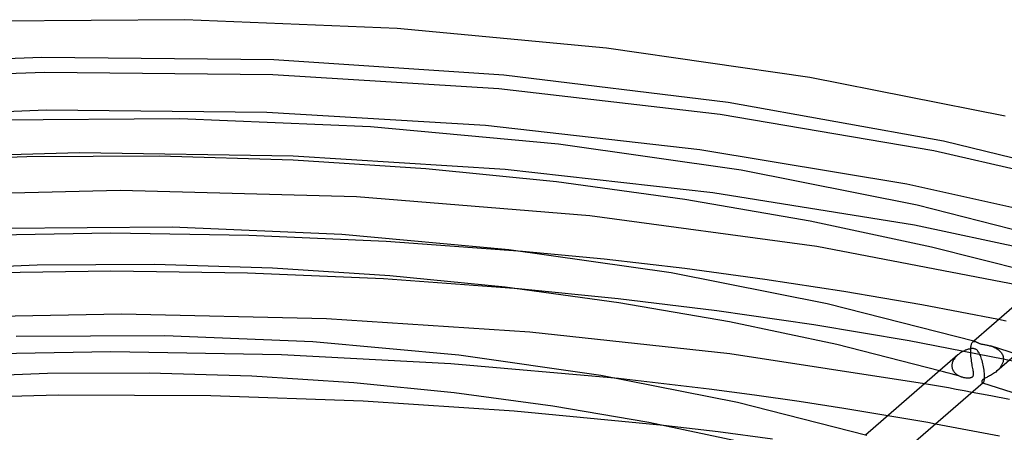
# Model space of a CAD drawing. Header units: millimetres. Extents: x -417 to 417, y -210 to 365.
# Tile 70 of 100: x -10 to 95, y 322 to 365. Entities that reach past the tile are written whole.
import ezdxf

# ---------------------------------------------------------------- set-up
doc = ezdxf.new("R2010")
doc.units = ezdxf.units.MM
doc.layers.add('HIDDEN', color=7, linetype='Continuous')
doc.layers.add('THICK', color=7, linetype='Continuous')

msp = doc.modelspace()

# ---------------------------------------------------------------- linework, layer by layer
at = {"layer": 'HIDDEN'}
for p, q in [((-3.34, 351.25), (-25.99, 350.57)), ((19.34, 350.88), (-3.34, 351.25)), ((41.83, 349.46), (19.34, 350.88)), ((63.89, 347.01), (41.83, 349.46)), ((85.29, 343.57), (63.89, 347.01)), ((105.86, 339.18), (85.29, 343.57)), ((0, 342.71), (-14.65, 342.49)), ((14.64, 342.49), (0, 342.71)), ((29.23, 341.86), (14.64, 342.49)), ((43.69, 340.8), (29.23, 341.86)), ((53.85, 335.77), (43.28, 336.82)), ((64.3, 334.5), (53.85, 335.77)), ((74.62, 333.01), (64.3, 334.5)), ((95.04, 333.4), (94.22, 333.57)), ((84.73, 331.31), (74.62, 333.01)), ((94.7, 329.39), (84.73, 331.31)), ((91.26, 330.45), (91.27, 330.57)), ((91.26, 330.44), (91.26, 330.45)), ((91.26, 330.42), (91.26, 330.44)), ((91.26, 330.41), (91.26, 330.42)), ((91.26, 330.39), (91.26, 330.41)), ((91.26, 330.38), (91.26, 330.39)), ((91.26, 330.36), (91.26, 330.38)), ((91.26, 330.2), (91.26, 330.36)), ((91.27, 330.57), (91.28, 330.67)), ((91.28, 330.67), (91.3, 330.77)), ((91.3, 330.77), (91.32, 330.86)), ((91.32, 330.86), (91.34, 330.94)), ((91.34, 330.94), (91.36, 331.01)), ((91.36, 331.01), (91.39, 331.07)), ((91.39, 331.07), (91.42, 331.13)), ((91.42, 331.13), (91.45, 331.17)), ((91.45, 331.17), (91.48, 331.2)), ((91.58, 331.29), (91.48, 331.2)), ((91.48, 331.2), (91.52, 331.23)), ((91.52, 331.23), (91.56, 331.25)), ((91.56, 331.25), (91.6, 331.26)), ((91.6, 331.26), (91.65, 331.26)), ((91.65, 331.26), (91.69, 331.26)), ((91.69, 331.26), (91.74, 331.25)), ((93.37, 330.77), (93.47, 330.74)), ((93.47, 330.74), (93.58, 330.71)), ((93.58, 330.71), (93.68, 330.67)), ((93.68, 330.67), (93.78, 330.62)), ((93.78, 330.62), (93.88, 330.58)), ((93.88, 330.58), (93.98, 330.52)), ((93.98, 330.52), (94.07, 330.47)), ((94.07, 330.47), (94.16, 330.41)), ((94.16, 330.41), (94.24, 330.34)), ((94.24, 330.34), (94.32, 330.27)), ((94.32, 330.27), (94.4, 330.2)), ((-0.01, 330.15), (-18.11, 329.83)), ((18.09, 329.83), (-0.01, 330.15)), ((36.08, 328.88), (18.09, 329.83)), ((89.41, 329.23), (89.37, 329.15)), ((89.45, 329.31), (89.41, 329.23)), ((89.5, 329.39), (89.45, 329.31)), ((89.56, 329.47), (89.5, 329.39)), ((89.62, 329.54), (89.56, 329.47)), ((89.68, 329.62), (89.62, 329.54)), ((89.75, 329.69), (89.68, 329.62)), ((89.82, 329.76), (89.75, 329.69)), ((89.89, 329.82), (89.82, 329.76)), ((91.26, 330.03), (91.26, 330.2)), ((91.27, 329.86), (91.26, 330.03)), ((91.29, 329.68), (91.27, 329.86)), ((91.3, 329.5), (91.29, 329.68)), ((91.33, 329.33), (91.3, 329.5)), ((91.35, 329.16), (91.33, 329.33)), ((96.14, 329.95), (94.02, 328.1)), ((94.4, 330.2), (94.47, 330.12)), ((94.47, 330.12), (94.53, 330.03)), ((94.53, 330.03), (94.58, 329.95)), ((94.58, 329.95), (94.63, 329.85)), ((94.63, 329.85), (94.67, 329.76)), ((94.67, 329.76), (94.69, 329.66)), ((94.69, 329.66), (94.71, 329.56)), ((94.71, 329.22), (94.69, 329.09)), ((104.41, 327.28), (94.7, 329.39)), ((94.71, 329.56), (94.72, 329.45)), ((94.73, 329.36), (94.71, 329.22)), ((94.72, 329.45), (94.73, 329.44)), ((94.73, 329.44), (94.73, 329.42)), ((94.73, 329.42), (94.73, 329.41)), ((94.73, 329.41), (94.73, 329.39)), ((94.73, 329.39), (94.73, 329.38)), ((94.73, 329.38), (94.73, 329.36)), ((53.87, 327.31), (36.08, 328.88)), ((89.27, 328.8), (89.26, 328.72)), ((89.26, 328.72), (89.26, 328.7)), ((89.26, 328.7), (89.26, 328.69)), ((89.26, 328.69), (89.26, 328.68)), ((89.26, 328.68), (89.26, 328.66)), ((89.26, 328.66), (89.26, 328.65)), ((89.26, 328.65), (89.26, 328.63)), ((89.26, 328.63), (89.27, 328.55)), ((89.29, 328.89), (89.27, 328.8)), ((89.27, 328.55), (89.28, 328.48)), ((89.28, 328.48), (89.3, 328.4)), ((89.31, 328.98), (89.29, 328.89)), ((89.3, 328.4), (89.32, 328.33)), ((89.34, 329.06), (89.31, 328.98)), ((89.32, 328.33), (89.35, 328.25)), ((89.37, 329.15), (89.34, 329.06)), ((89.35, 328.25), (89.38, 328.18)), ((89.38, 328.18), (89.42, 328.12)), ((91.38, 328.99), (91.35, 329.16)), ((91.4, 328.82), (91.38, 328.99)), ((91.43, 328.67), (91.4, 328.82)), ((91.46, 328.52), (91.43, 328.67)), ((91.48, 328.38), (91.46, 328.52)), ((91.51, 328.25), (91.48, 328.38)), ((91.53, 328.13), (91.51, 328.25)), ((94.13, 328.2), (94.01, 328.1)), ((94.24, 328.32), (94.13, 328.2)), ((94.34, 328.43), (94.24, 328.32)), ((94.43, 328.56), (94.34, 328.43)), ((94.51, 328.68), (94.43, 328.56)), ((94.58, 328.81), (94.51, 328.68)), ((94.64, 328.95), (94.58, 328.81)), ((94.69, 329.09), (94.64, 328.95)), ((88.36, 328.04), (87.96, 328.15)), ((88.76, 327.93), (88.36, 328.04)), ((89.17, 327.82), (88.76, 327.93)), ((89.57, 327.7), (89.17, 327.82)), ((89.42, 328.12), (89.47, 328.05)), ((89.47, 328.05), (89.52, 327.99)), ((89.52, 327.99), (89.57, 327.93)), ((89.57, 327.93), (89.62, 327.88)), ((89.97, 327.59), (89.57, 327.7)), ((89.62, 327.88), (89.68, 327.82)), ((89.68, 327.82), (89.75, 327.77)), ((89.75, 327.77), (89.81, 327.73)), ((89.81, 327.73), (89.88, 327.68)), ((89.88, 327.68), (89.95, 327.64)), ((89.95, 327.64), (90.02, 327.61)), ((90.37, 327.48), (89.97, 327.59)), ((90.02, 327.61), (90.1, 327.57)), ((90.1, 327.57), (90.18, 327.54)), ((90.18, 327.54), (90.26, 327.51)), ((90.26, 327.51), (90.34, 327.49)), ((90.34, 327.49), (90.42, 327.46)), ((90.42, 327.46), (90.5, 327.44)), ((90.5, 327.44), (90.57, 327.43)), ((90.57, 327.43), (90.65, 327.42)), ((90.65, 327.42), (90.73, 327.4)), ((90.73, 327.4), (90.8, 327.4)), ((90.8, 327.4), (90.87, 327.39)), ((90.87, 327.39), (90.94, 327.39)), ((90.94, 327.39), (91.01, 327.39)), ((91.01, 327.39), (91.07, 327.39)), ((91.07, 327.39), (91.13, 327.4)), ((91.13, 327.4), (91.19, 327.41)), ((91.19, 327.41), (91.25, 327.42)), ((91.25, 327.42), (91.31, 327.43)), ((91.31, 327.43), (91.36, 327.45)), ((91.36, 327.45), (91.41, 327.48)), ((91.41, 327.48), (91.45, 327.51)), ((91.45, 327.51), (91.48, 327.54)), ((91.48, 327.54), (91.51, 327.57)), ((91.51, 327.57), (91.53, 327.62)), ((91.55, 328.02), (91.53, 328.13)), ((91.53, 327.62), (91.55, 327.68)), ((91.56, 327.92), (91.55, 328.02)), ((91.55, 327.68), (91.56, 327.75)), ((91.56, 327.83), (91.56, 327.92)), ((91.56, 327.75), (91.56, 327.83)), ((92.46, 327.11), (92.45, 327.08)), ((92.48, 327.14), (92.46, 327.11)), ((92.5, 327.16), (92.48, 327.14)), ((92.52, 327.18), (92.5, 327.16)), ((92.55, 327.21), (92.52, 327.18)), ((92.58, 327.23), (92.55, 327.21)), ((92.62, 327.26), (92.58, 327.23)), ((92.67, 327.29), (92.62, 327.26)), ((92.72, 327.32), (92.67, 327.29)), ((92.79, 327.36), (92.72, 327.32)), ((92.87, 327.4), (92.79, 327.36)), ((92.96, 327.44), (92.87, 327.4)), ((93.05, 327.49), (92.96, 327.44)), ((93.15, 327.54), (93.05, 327.49)), ((93.25, 327.59), (93.15, 327.54)), ((93.36, 327.65), (93.25, 327.59)), ((93.47, 327.71), (93.36, 327.65)), ((93.58, 327.78), (93.47, 327.71)), ((93.69, 327.85), (93.58, 327.78)), ((93.8, 327.93), (93.69, 327.85)), ((93.91, 328.01), (93.8, 327.93)), ((94.01, 328.1), (93.91, 328.01)), ((87.21, 326.62), (86.37, 326.77)), ((88.05, 326.47), (87.21, 326.62)), ((88.89, 326.32), (88.05, 326.47)), ((89.73, 326.16), (88.89, 326.32)), ((90.57, 326.01), (89.73, 326.16)), ((92.45, 327.08), (92.44, 327.05)), ((92.44, 327.05), (92.44, 327.02)), ((92.44, 327.02), (92.44, 326.99)), ((92.44, 326.99), (92.44, 326.95)), ((92.44, 326.95), (92.45, 326.93)), ((92.45, 326.93), (92.47, 326.9)), ((92.47, 326.9), (92.48, 326.88)), ((92.48, 326.88), (92.5, 326.86)), ((92.5, 326.86), (92.52, 326.85)), ((92.52, 326.85), (92.53, 326.85)), ((92.53, 326.85), (92.52, 326.85)), ((92.53, 326.85), (92.55, 326.85)), ((92.54, 326.85), (92.53, 326.85)), ((92.55, 326.85), (92.54, 326.85)), ((92.54, 326.85), (92.54, 326.85)), ((92.55, 326.85), (92.56, 326.85)), ((92.56, 326.84), (92.55, 326.85)), ((92.55, 326.85), (92.55, 326.85)), ((92.56, 326.85), (92.57, 326.86)), ((92.57, 326.86), (92.58, 326.86)), ((92.58, 326.86), (92.6, 326.87)), ((91.41, 325.85), (90.57, 326.01)), ((83.31, 323.24), (82.46, 323.38)), ((84.15, 323.09), (83.31, 323.24)), ((85, 322.95), (84.15, 323.09)), ((85.85, 322.8), (85, 322.95)), ((64.47, 321.66), (58.66, 322.34)), ((86.7, 322.65), (85.85, 322.8)), ((87.54, 322.5), (86.7, 322.65)), ((70.24, 320.91), (64.47, 321.66))]:
    msp.add_line(p, q, dxfattribs=at)
at = {"layer": 'THICK'}
for p, q in [((7.86, 365.35), (-14.78, 365.18)), ((30.4, 364.4), (7.86, 365.35)), ((52.6, 362.35), (30.4, 364.4)), ((74.2, 359.24), (52.6, 362.35)), ((-7.33, 361.36), (-31.86, 360.29)), ((17.3, 361.08), (-7.33, 361.36)), ((41.69, 359.48), (17.3, 361.08)), ((-7.04, 359.77), (-31.16, 358.79)), ((17.17, 359.51), (-7.04, 359.77)), ((41.17, 358.01), (17.17, 359.51)), ((65.5, 356.59), (41.69, 359.48)), ((94.93, 355.12), (74.2, 359.24)), ((64.66, 355.31), (41.17, 358.01)), ((88.38, 352.46), (65.5, 356.59)), ((-6.87, 355.77), (-30.21, 354.84)), ((16.54, 355.53), (-6.87, 355.77)), ((39.76, 354.12), (16.54, 355.53)), ((7.3, 354.85), (-13.03, 354.71)), ((27.55, 354), (7.3, 354.85)), ((87.35, 351.44), (64.66, 355.31)), ((47.5, 352.17), (27.55, 354)), ((62.5, 351.57), (39.76, 354.12)), ((109.96, 347.21), (88.38, 352.46)), ((66.91, 349.39), (47.5, 352.17)), ((84.49, 347.93), (62.5, 351.57)), ((109.1, 346.45), (87.35, 351.44)), ((-8.93, 350.82), (-22.94, 350.27)), ((5.16, 350.88), (-8.93, 350.82)), ((19.35, 350.46), (5.16, 350.88)), ((33.42, 349.55), (19.35, 350.46)), ((47.29, 348.16), (33.42, 349.55)), ((85.56, 345.71), (66.91, 349.39)), ((60.93, 346.31), (47.29, 348.16)), ((0.99, 347.26), (-24.11, 346.66)), ((26.08, 346.56), (0.99, 347.26)), ((105.42, 343.27), (84.49, 347.93)), ((50.83, 344.56), (26.08, 346.56)), ((74.23, 343.99), (60.93, 346.31)), ((103.24, 341.2), (85.56, 345.71)), ((74.93, 341.32), (50.83, 344.56)), ((87.11, 341.25), (74.23, 343.99)), ((6.51, 343.36), (-11.55, 343.23)), ((24.5, 342.6), (6.51, 343.36)), ((42.22, 340.97), (24.5, 342.6)), ((59.46, 338.51), (42.22, 340.97)), ((52.35, 339.96), (43.69, 340.8)), ((98.05, 336.89), (74.93, 341.32)), ((99.46, 338.11), (87.11, 341.25)), ((60.91, 338.97), (52.35, 339.96)), ((101.39, 339.78), (91.58, 331.29)), ((-7.84, 339.33), (-20.2, 338.86)), ((0, 338.71), (-14.5, 338.5)), ((4.61, 339.39), (-7.84, 339.33)), ((14.5, 338.5), (0, 338.71)), ((17.16, 339.01), (4.61, 339.39)), ((29.6, 338.21), (17.16, 339.01)), ((69.41, 337.83), (60.91, 338.97)), ((28.95, 337.87), (14.5, 338.5)), ((43.28, 336.82), (28.95, 337.87)), ((41.86, 336.99), (29.6, 338.21)), ((76.03, 335.24), (59.46, 338.51)), ((77.8, 336.55), (69.41, 337.83)), ((53.92, 335.35), (41.86, 336.99)), ((86.06, 335.13), (77.8, 336.55)), ((65.67, 333.32), (53.92, 335.35)), ((91.74, 331.25), (76.03, 335.24)), ((94.22, 333.57), (86.06, 335.13)), ((1.13, 334.15), (-20.65, 333.74)), ((22.9, 333.64), (1.13, 334.15)), ((44.48, 332.23), (22.9, 333.64)), ((77.05, 330.91), (65.67, 333.32)), ((5.72, 331.86), (-10.07, 331.76)), ((21.44, 331.2), (5.72, 331.86)), ((65.7, 329.93), (44.48, 332.23)), ((36.93, 329.78), (21.44, 331.2)), ((87.96, 328.15), (77.05, 330.91)), ((90.59, 330.27), (90.51, 330.23)), ((90.67, 330.31), (90.59, 330.27)), ((90.75, 330.34), (90.67, 330.31)), ((90.83, 330.37), (90.75, 330.34)), ((90.91, 330.39), (90.83, 330.37)), ((90.98, 330.42), (90.91, 330.39)), ((91.05, 330.44), (90.98, 330.42)), ((91.12, 330.45), (91.05, 330.44)), ((91.19, 330.47), (91.12, 330.45)), ((91.27, 330.48), (91.19, 330.47)), ((91.34, 330.49), (91.27, 330.48)), ((91.41, 330.49), (91.34, 330.49)), ((91.48, 330.49), (91.41, 330.49)), ((91.55, 330.49), (91.48, 330.49)), ((91.61, 330.48), (91.55, 330.49)), ((91.68, 330.47), (91.61, 330.48)), ((91.74, 330.45), (91.68, 330.47)), ((91.74, 331.25), (91.78, 331.23)), ((91.79, 330.42), (91.74, 330.45)), ((91.78, 331.23), (91.83, 331.21)), ((91.85, 330.39), (91.79, 330.42)), ((91.83, 331.21), (91.88, 331.19)), ((91.91, 330.35), (91.85, 330.39)), ((91.88, 331.19), (91.92, 331.17)), ((91.97, 330.29), (91.91, 330.35)), ((91.92, 331.17), (91.97, 331.14)), ((91.97, 331.14), (92.03, 331.12)), ((92.03, 330.22), (91.97, 330.29)), ((92.03, 331.12), (92.08, 331.09)), ((92.08, 331.09), (92.13, 331.07)), ((92.13, 331.07), (92.19, 331.05)), ((92.19, 331.05), (92.24, 331.03)), ((92.24, 331.03), (92.29, 331.01)), ((92.29, 331.01), (92.35, 330.99)), ((92.35, 330.99), (92.41, 330.98)), ((92.41, 330.98), (92.48, 330.96)), ((92.48, 330.96), (92.56, 330.95)), ((92.56, 330.95), (92.64, 330.93)), ((92.64, 330.93), (92.73, 330.92)), ((92.73, 330.92), (92.82, 330.9)), ((92.82, 330.9), (92.91, 330.88)), ((92.91, 330.88), (93, 330.87)), ((93, 330.87), (93.09, 330.85)), ((93.09, 330.85), (93.18, 330.82)), ((93.18, 330.82), (93.27, 330.8)), ((93.27, 330.8), (93.37, 330.77)), ((107.39, 326.24), (93.37, 330.77)), ((52.01, 327.63), (36.93, 329.78)), ((86.37, 326.77), (65.7, 329.93)), ((89.89, 329.82), (80.08, 321.33)), ((89.96, 329.88), (89.89, 329.82)), ((90.04, 329.94), (89.96, 329.88)), ((90.11, 330), (90.04, 329.94)), ((90.19, 330.05), (90.11, 330)), ((90.27, 330.1), (90.19, 330.05)), ((90.35, 330.14), (90.27, 330.1)), ((90.43, 330.19), (90.35, 330.14)), ((90.51, 330.23), (90.43, 330.19)), ((92.09, 330.13), (92.03, 330.22)), ((92.15, 330.03), (92.09, 330.13)), ((92.21, 329.92), (92.15, 330.03)), ((92.27, 329.8), (92.21, 329.92)), ((92.32, 329.67), (92.27, 329.8)), ((92.37, 329.53), (92.32, 329.67)), ((92.42, 329.38), (92.37, 329.53)), ((92.47, 329.22), (92.42, 329.38)), ((92.51, 329.06), (92.47, 329.22)), ((92.55, 328.89), (92.51, 329.06)), ((92.59, 328.72), (92.55, 328.89)), ((92.62, 328.55), (92.59, 328.72)), ((92.65, 328.38), (92.62, 328.55)), ((92.68, 328.21), (92.65, 328.38)), ((92.7, 328.04), (92.68, 328.21)), ((-6.74, 327.84), (-17.47, 327.44)), ((4.06, 327.89), (-6.74, 327.84)), ((14.97, 327.56), (4.06, 327.89)), ((25.78, 326.87), (14.97, 327.56)), ((66.5, 324.78), (52.01, 327.63)), ((58.7, 326.77), (53.87, 327.31)), ((92.71, 327.88), (92.7, 328.04)), ((92.7, 327.11), (92.71, 327.19)), ((92.72, 327.72), (92.71, 327.88)), ((92.71, 327.19), (92.72, 327.28)), ((92.73, 327.7), (92.72, 327.72)), ((92.72, 327.28), (92.73, 327.39)), ((92.73, 327.69), (92.73, 327.7)), ((92.73, 327.68), (92.73, 327.69)), ((92.73, 327.66), (92.73, 327.68)), ((92.73, 327.65), (92.73, 327.66)), ((92.73, 327.63), (92.73, 327.65)), ((92.73, 327.51), (92.73, 327.63)), ((92.73, 327.39), (92.73, 327.51)), ((36.44, 325.81), (25.78, 326.87)), ((63.51, 326.18), (58.7, 326.77)), ((68.3, 325.55), (63.51, 326.18)), ((92.6, 326.87), (84.64, 319.98)), ((105.85, 322.55), (92.56, 326.84)), ((92.6, 326.87), (92.62, 326.9)), ((92.62, 326.9), (92.64, 326.93)), ((92.64, 326.93), (92.66, 326.98)), ((92.66, 326.98), (92.68, 327.04)), ((92.68, 327.04), (92.7, 327.11)), ((-5.61, 325.56), (-21.78, 325.15)), ((10.59, 325.49), (-5.61, 325.56)), ((26.76, 324.92), (10.59, 325.49)), ((46.9, 324.4), (36.44, 325.81)), ((73.06, 324.87), (68.3, 325.55)), ((93.4, 325.47), (91.41, 325.85)), ((95.37, 325.09), (93.4, 325.47)), ((42.79, 323.87), (26.76, 324.92)), ((57.1, 322.65), (46.9, 324.4)), ((80.24, 321.29), (66.5, 324.78)), ((77.78, 324.15), (73.06, 324.87)), ((82.46, 323.38), (77.78, 324.15)), ((58.66, 322.34), (42.79, 323.87)), ((66.98, 320.57), (57.1, 322.65)), ((94.3, 321.22), (87.54, 322.5))]:
    msp.add_line(p, q, dxfattribs=at)

doc.saveas('drawing.dxf')
